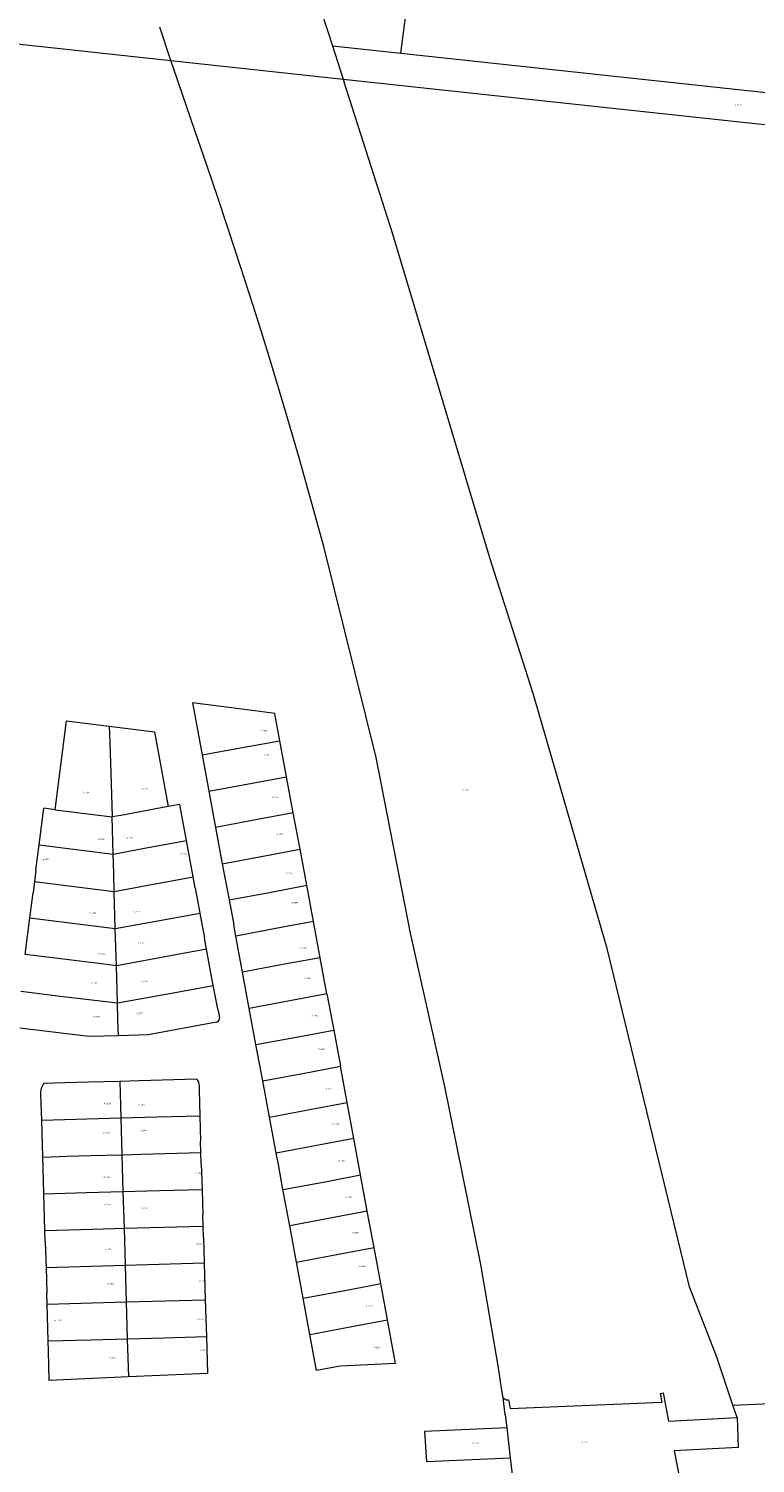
# Model space of a CAD drawing. Header units: metres. Extents: x 167994 to 179068, y 384202 to 399703.
# Tile 10 of 19: x 177687 to 177871, y 387469 to 387831. Entities that reach past the tile are written whole.
import ezdxf
from ezdxf.enums import TextEntityAlignment as Align

# ---------------------------------------------------------------- set-up
doc = ezdxf.new("R2010")
doc.units = ezdxf.units.M
doc.layers.get('0').update_dxf_attribs({"lineweight": 18})
doc.layers.add('B-WE-KG-GRENS_PERCEEL-G', color=150, linetype='Continuous', lineweight=18, true_color=0x007fff)
doc.layers.add('B-WE-KG-GRENS_PERCEEL-S', color=150, linetype='Continuous', lineweight=18, true_color=0x007fff)
doc.styles.add('NLCS-ISO', font='NLCS-ISO.ttf')

# ---------------------------------------------------------------- blocks, each defined once
blk = doc.blocks.new('SKG-PERCEELNUMMER-SO')
at = {"style": 'NLCS-ISO', "oblique": 10, "flags": 1}
for tag, p in [('GEMEENTECODE', (0, 2.6)), ('PERCEELGROOTTE', (0, -2.4))]:
    blk.add_attdef(tag, text='', height=1.8, dxfattribs=at).set_placement(p, align=Align.MIDDLE_CENTER)
at = {"style": 'NLCS-ISO', "oblique": 10}
blk.add_attdef('SECTIE', text='', height=1.8, dxfattribs=at).set_placement((-0.5, 0), align=Align.MIDDLE_RIGHT)
blk.add_attdef('PERCEELNUMMER', text='', height=1.8, dxfattribs=at).set_placement((0.5, 0), align=Align.MIDDLE_LEFT)

msp = doc.modelspace()

# ---------------------------------------------------------------- linework, layer by layer
at = {"layer": 'B-WE-KG-GRENS_PERCEEL-G', "flags": 128}
for points in [[(177781.332, 387825.089), (177806.133, 388015.72)], [(177751.475, 387865.365), (177764.017, 387826.956)], [(177652.527, 387830.838), (177723.261, 387823.213)], [(177723.261, 387823.213), (177720.464, 387831.651)], [(177764.017, 387826.956), (177781.332, 387825.089)], [(177764.017, 387826.956), (177766.771, 387818.522)], [(177807.14, 387485.61), (177806.74, 387488.11), (177805.98, 387493.21), (177801.5, 387519.28), (177792.4, 387564.26), (177783.78, 387602.92), (177775.1, 387647.25), (177761.87, 387700.5), (177758.795, 387711.716), (177755.632, 387722.907), (177752.36, 387734.146), (177749, 387745.36), (177746.529, 387753.372), (177743.994, 387761.363), (177739.614, 387774.867), (177735.17, 387788.35), (177732.317, 387796.829), (177729.401, 387805.286), (177724.889, 387818.304), (177723.261, 387823.213)], [(177723.261, 387823.213), (177766.771, 387818.522)], [(177781.332, 387825.089), (177932.233, 387808.821)], [(177766.771, 387818.522), (177767.016, 387817.774)], [(177766.771, 387818.522), (177944.339, 387799.38)], [(177865.166, 387483.834), (177861.146, 387495.912), (177854.228, 387513.661), (177833.423, 387599.039), (177814.7, 387663.4), (177803.738, 387697.918), (177792.029, 387736.954), (177779.268, 387779.358), (177767.016, 387817.774)], [(177749.494, 387658.429), (177744.417, 387659.076), (177728.705, 387661.049), (177731.14, 387647.923)], [(177694.06, 387634.088), (177696.896, 387656.509), (177707.691, 387655.155)], [(177750.777, 387651.527), (177749.595, 387657.885), (177749.494, 387658.429)], [(177707.691, 387655.155), (177707.845, 387651.098), (177708.059, 387643.295), (177708.393, 387632.28)], [(177707.691, 387655.155), (177719.083, 387653.727), (177722.555, 387634.9)], [(177731.14, 387647.923), (177741.741, 387649.86), (177750.777, 387651.527)], [(177752.467, 387642.435), (177750.777, 387651.527)], [(177731.14, 387647.923), (177732.833, 387638.797)], [(177732.833, 387638.797), (177752.467, 387642.435)], [(177754.166, 387633.296), (177752.467, 387642.435)], [(177732.833, 387638.797), (177734.531, 387629.647)], [(177689.995, 387625.251), (177691.15, 387634.454)], [(177694.06, 387634.088), (177691.15, 387634.454)], [(177722.555, 387634.9), (177710.595, 387632.68)], [(177726, 387632.654), (177725.484, 387635.441), (177722.555, 387634.9)], [(177694.06, 387634.088), (177708.393, 387632.28)], [(177710.595, 387632.68), (177708.393, 387632.28)], [(177708.668, 387622.881), (177708.393, 387632.28)], [(177727.178, 387626.295), (177726, 387632.654)], [(177754.166, 387633.296), (177745.145, 387631.613), (177734.531, 387629.647)], [(177755.865, 387624.158), (177754.166, 387633.296)], [(177734.531, 387629.647), (177736.233, 387620.477)], [(177689.187, 387618.809), (177689.995, 387625.251)], [(177689.995, 387625.251), (177700.691, 387623.87), (177708.668, 387622.881)], [(177708.668, 387622.881), (177716.572, 387624.355), (177727.178, 387626.295)], [(177728.867, 387617.172), (177727.178, 387626.295)], [(177736.233, 387620.477), (177755.865, 387624.158)], [(177757.563, 387615.024), (177755.865, 387624.158)], [(177708.943, 387613.495), (177708.811, 387617.991), (177708.668, 387622.881)], [(177736.233, 387620.477), (177737.927, 387611.351)], [(177689.187, 387618.809), (177688.827, 387615.984)], [(177708.943, 387613.495), (177716.975, 387614.979), (177728.867, 387617.172)], [(177729.385, 387614.376), (177728.867, 387617.172)], [(177687.662, 387606.79), (177688.468, 387613.162)], [(177688.827, 387615.984), (177688.468, 387613.162)], [(177688.827, 387615.984), (177700.838, 387614.49), (177708.943, 387613.495)], [(177709.218, 387604.109), (177708.943, 387613.495)], [(177729.385, 387614.376), (177730.562, 387608.026)], [(177737.927, 387611.351), (177748.531, 387613.317), (177757.563, 387615.024)], [(177759.264, 387605.874), (177757.563, 387615.024)], [(177737.927, 387611.351), (177739.103, 387605.013)], [(177686.492, 387597.541), (177687.662, 387606.79)], [(177687.662, 387606.79), (177698.366, 387605.424), (177709.218, 387604.109)], [(177709.218, 387604.109), (177719.972, 387606.074), (177730.562, 387608.026)], [(177730.562, 387608.026), (177731.734, 387601.699)], [(177759.264, 387605.874), (177751.538, 387604.433), (177739.63, 387602.185)], [(177760.961, 387596.741), (177759.264, 387605.874)], [(177709.493, 387594.703), (177709.218, 387604.109)], [(177739.63, 387602.185), (177739.103, 387605.013)], [(177740.149, 387599.399), (177739.63, 387602.185)], [(177732.255, 387598.906), (177709.493, 387594.703)], [(177732.255, 387598.906), (177731.734, 387601.699)], [(177733.963, 387589.757), (177732.255, 387598.906)], [(177741.328, 387593.085), (177740.149, 387599.399)], [(177709.493, 387594.703), (177705.687, 387595.172), (177686.492, 387597.541)], [(177709.767, 387585.327), (177709.493, 387594.703)], [(177760.961, 387596.741), (177751.943, 387595.076), (177741.328, 387593.085)], [(177762.661, 387587.597), (177760.961, 387596.741)], [(177743.033, 387583.95), (177741.328, 387593.085)], [(177685.328, 387588.34), (177696.037, 387586.982), (177709.767, 387585.327)], [(177709.767, 387585.327), (177723.364, 387587.803), (177733.963, 387589.757)], [(177735.145, 387583.427), (177733.963, 387589.757)], [(177762.661, 387587.597), (177743.033, 387583.95)], [(177762.661, 387587.597), (177764.361, 387578.454)], [(177709.986, 387577.041), (177709.893, 387581.029), (177709.767, 387585.327)], [(177744.739, 387574.812), (177743.033, 387583.95)], [(177734.731, 387580.479), (177717.473, 387577.259), (177709.986, 387577.041)], [(177734.731, 387580.479), (177734.969, 387580.549), (177735.18, 387580.679), (177735.348, 387580.86), (177735.463, 387581.08), (177735.515, 387581.323), (177735.5, 387581.57)], [(177735.145, 387583.427), (177735.5, 387581.57)], [(177709.986, 387577.041), (177702.521, 387576.823), (177685.11, 387578.992)], [(177744.739, 387574.812), (177755.351, 387576.775), (177764.361, 387578.454)], [(177764.361, 387578.454), (177766.055, 387569.34)], [(177746.447, 387565.664), (177744.739, 387574.812)], [(177746.447, 387565.664), (177758.348, 387567.875), (177766.055, 387569.34)], [(177767.755, 387560.197), (177766.055, 387569.34)], [(177710.316, 387565.605), (177715.234, 387565.73), (177729.787, 387566.138)], [(177729.787, 387566.138), (177730.009, 387565.734), (177730.181, 387565.307), (177730.3, 387564.863), (177730.366, 387564.407)], [(177748.153, 387556.524), (177746.447, 387565.664)], [(177690.423, 387562.846), (177690.463, 387563.333), (177690.566, 387563.81), (177690.732, 387564.269), (177690.957, 387564.702), (177691.237, 387565.102)], [(177690.632, 387555.759), (177690.448, 387562.203), (177690.423, 387562.846)], [(177691.237, 387565.102), (177696.445, 387565.224), (177702.449, 387565.405), (177710.316, 387565.605)], [(177710.316, 387565.605), (177710.589, 387556.321)], [(177730.366, 387564.407), (177730.383, 387563.331)], [(177730.383, 387563.331), (177730.575, 387556.856)], [(177748.153, 387556.524), (177758.771, 387558.5), (177767.755, 387560.197)], [(177769.451, 387551.073), (177767.755, 387560.197)], [(177690.632, 387555.759), (177710.589, 387556.321)], [(177690.898, 387546.419), (177690.632, 387555.759)], [(177710.589, 387556.321), (177719.802, 387556.581), (177730.575, 387556.856)], [(177710.589, 387556.321), (177710.863, 387547.025)], [(177730.575, 387556.856), (177730.766, 387550.434)], [(177749.336, 387550.187), (177748.153, 387556.524)], [(177710.863, 387547.025), (177715.767, 387547.161), (177730.85, 387547.569)], [(177730.85, 387547.569), (177730.766, 387550.434)], [(177730.934, 387544.73), (177730.85, 387547.569)], [(177749.86, 387547.377), (177749.336, 387550.187)], [(177769.451, 387551.073), (177749.86, 387547.377)], [(177771.154, 387541.91), (177769.451, 387551.073)], [(177690.898, 387546.419), (177697.001, 387546.63), (177702.997, 387546.807), (177710.863, 387547.025)], [(177690.979, 387543.613), (177690.898, 387546.419)], [(177710.863, 387547.025), (177711.137, 387537.724)], [(177730.934, 387544.73), (177731.124, 387538.277)], [(177750.381, 387544.583), (177749.86, 387547.377)], [(177751.555, 387538.254), (177750.381, 387544.583)], [(177691.167, 387537.178), (177690.979, 387543.613)], [(177751.555, 387538.254), (177762.17, 387540.206), (177771.154, 387541.91)], [(177772.852, 387532.777), (177771.154, 387541.91)], [(177691.167, 387537.178), (177701.951, 387537.451), (177711.137, 387537.724)], [(177691.439, 387527.866), (177691.167, 387537.178)], [(177711.137, 387537.724), (177720.345, 387537.998), (177731.124, 387538.277)], [(177711.137, 387537.724), (177711.411, 387528.437)], [(177731.124, 387538.277), (177731.312, 387531.867)], [(177753.256, 387529.082), (177751.555, 387538.254)], [(177731.397, 387528.994), (177731.312, 387531.867)], [(177772.852, 387532.777), (177753.256, 387529.082)], [(177774.552, 387523.633), (177772.852, 387532.777)], [(177691.439, 387527.866), (177703.539, 387528.218), (177711.411, 387528.437)], [(177691.522, 387525.016), (177691.439, 387527.866)], [(177711.411, 387528.437), (177731.397, 387528.994)], [(177711.411, 387528.437), (177711.686, 387519.123)], [(177731.481, 387526.155), (177731.397, 387528.994)], [(177731.481, 387526.155), (177731.67, 387519.688)], [(177754.952, 387519.935), (177753.256, 387529.082)], [(177691.522, 387525.016), (177691.713, 387518.571)], [(177754.952, 387519.935), (177765.55, 387521.908), (177774.552, 387523.633)], [(177776.251, 387514.49), (177774.552, 387523.633)], [(177691.713, 387518.571), (177711.686, 387519.123)], [(177691.713, 387518.571), (177691.904, 387512.093)], [(177711.686, 387519.123), (177731.67, 387519.688)], [(177711.686, 387519.123), (177711.96, 387509.846)], [(177731.67, 387519.688), (177731.94, 387510.408)], [(177756.649, 387510.785), (177754.952, 387519.935)], [(177691.984, 387509.28), (177691.904, 387512.093)], [(177756.649, 387510.785), (177768.539, 387512.998), (177776.251, 387514.49)], [(177777.955, 387505.327), (177776.251, 387514.49)], [(177691.984, 387509.28), (177711.96, 387509.846)], [(177692.248, 387500.003), (177691.984, 387509.28)], [(177711.96, 387509.846), (177731.94, 387510.408)], [(177711.96, 387509.846), (177712.235, 387500.554)], [(177731.94, 387510.408), (177732.211, 387501.114)], [(177758.343, 387501.653), (177756.649, 387510.785)], [(177758.343, 387501.653), (177768.961, 387503.635), (177777.955, 387505.327)], [(177779.996, 387494.345), (177777.955, 387505.327)], [(177692.248, 387500.003), (177703.036, 387500.296), (177712.235, 387500.554)], [(177712.235, 387500.554), (177721.434, 387500.813), (177732.211, 387501.114)], [(177712.235, 387500.554), (177712.519, 387490.916)], [(177732.211, 387501.114), (177732.483, 387491.799), (177712.519, 387490.916)], [(177779.996, 387494.345), (177766.024, 387493.656), (177760.033, 387492.538), (177758.343, 387501.653)], [(177692.319, 387497.495), (177692.248, 387500.003)], [(177712.519, 387490.916), (177692.532, 387490.031), (177692.319, 387497.495)], [(177808.53, 387485.16), (177808.92, 387482.93), (177847.282, 387484.598), (177846.87, 387486.74)], [(177846.87, 387486.74), (177847.53, 387486.89)], [(177847.53, 387486.89), (177848.895, 387479.742), (177866.22, 387480.67)], [(177865.166, 387483.834), (177905.113, 387485.535), (177977.154, 387488.603)], [(177807.14, 387485.61), (177807.91, 387485.12)], [(177807.643, 387481.383), (177807.14, 387485.61)], [(177807.91, 387485.12), (177808.53, 387485.16)], [(177866.22, 387480.67), (177865.166, 387483.834)], [(177807.643, 387481.383), (177808.041, 387478.038)], [(177866.22, 387480.67), (177866.51, 387473.14)], [(177808.041, 387478.038), (177787.26, 387477.12), (177787.79, 387469.61), (177808.935, 387470.53)], [(177808.041, 387478.038), (177808.935, 387470.53)], [(177866.51, 387473.14), (177850.317, 387472.288), (177851.64, 387465.36)], [(177808.935, 387470.53), (177810.19, 387459.99)]]:
    msp.add_lwpolyline(points, dxfattribs=at)

# ---------------------------------------------------------------- block references
at = {"layer": 'B-WE-KG-GRENS_PERCEEL-S', "xscale": 0.2, "yscale": 0.2, "zscale": 0.2}
for p, values in [((177866.056, 387811.953), {'PERCEELNUMMER': '3232', 'SECTIE': 'N'}), ((177746.29, 387654.025), {'PERCEELNUMMER': '2954', 'SECTIE': 'N'}), ((177747.218, 387647.901), {'PERCEELNUMMER': '2955', 'SECTIE': 'N'}), ((177701.333, 387638.437), {'PERCEELNUMMER': '2924', 'SECTIE': 'N'}), ((177716.37, 387639.33), {'PERCEELNUMMER': '2925', 'SECTIE': 'N'}), ((177797.266, 387639.062), {'PERCEELNUMMER': '3234', 'SECTIE': 'N'}), ((177749.259, 387637.232), {'PERCEELNUMMER': '2956', 'SECTIE': 'N'}), ((177750.372, 387627.862), {'PERCEELNUMMER': '2957', 'SECTIE': 'N'}), ((177705.353, 387626.676), {'PERCEELNUMMER': '2926', 'SECTIE': 'N'}), ((177712.499, 387626.973), {'PERCEELNUMMER': '2929', 'SECTIE': 'N'}), ((177691.294, 387621.551), {'PERCEELNUMMER': '2927', 'SECTIE': 'N'}), ((177726.04, 387622.93), {'PERCEELNUMMER': '2930', 'SECTIE': 'N'}), ((177752.785, 387618.027), {'PERCEELNUMMER': '2958', 'SECTIE': 'N'}), ((177754.084, 387610.605), {'PERCEELNUMMER': '2959', 'SECTIE': 'N'}), ((177703.119, 387608.066), {'PERCEELNUMMER': '2928', 'SECTIE': 'N'}), ((177714.136, 387608.364), {'PERCEELNUMMER': '2931', 'SECTIE': 'N'}), ((177715.327, 387600.473), {'PERCEELNUMMER': '2935', 'SECTIE': 'N'}), ((177756.329, 387599.175), {'PERCEELNUMMER': '2960', 'SECTIE': 'N'}), ((177705.353, 387597.793), {'PERCEELNUMMER': '2932', 'SECTIE': 'N'}), ((177757.442, 387591.567), {'PERCEELNUMMER': '2961', 'SECTIE': 'N'}), ((177703.566, 387590.349), {'PERCEELNUMMER': '2933', 'SECTIE': 'N'}), ((177716.072, 387590.796), {'PERCEELNUMMER': '2936', 'SECTIE': 'N'}), ((177703.979, 387581.841), {'PERCEELNUMMER': '2934', 'SECTIE': 'N'}), ((177714.871, 387582.669), {'PERCEELNUMMER': '2937', 'SECTIE': 'N'}), ((177759.205, 387582.104), {'PERCEELNUMMER': '2962', 'SECTIE': 'N'}), ((177760.875, 387573.661), {'PERCEELNUMMER': '2963', 'SECTIE': 'N'}), ((177762.767, 387563.697), {'PERCEELNUMMER': '2964', 'SECTIE': 'N'}), ((177706.835, 387559.939), {'PERCEELNUMMER': '2938', 'SECTIE': 'N'}), ((177715.413, 387559.625), {'PERCEELNUMMER': '2940', 'SECTIE': 'N'}), ((177764.437, 387554.791), {'PERCEELNUMMER': '2965', 'SECTIE': 'N'}), ((177706.522, 387552.512), {'PERCEELNUMMER': '2939', 'SECTIE': 'N'}), ((177715.936, 387553.139), {'PERCEELNUMMER': '2941', 'SECTIE': 'N'}), ((177766.015, 387545.513), {'PERCEELNUMMER': '2966', 'SECTIE': 'N'}), ((177706.626, 387541.424), {'PERCEELNUMMER': '2942', 'SECTIE': 'N'}), ((177729.873, 387542.297), {'PERCEELNUMMER': '2945', 'SECTIE': 'N'}), ((177706.835, 387534.416), {'PERCEELNUMMER': '2943', 'SECTIE': 'N'}), ((177716.145, 387533.579), {'PERCEELNUMMER': '2946', 'SECTIE': 'N'}), ((177767.685, 387536.235), {'PERCEELNUMMER': '2967', 'SECTIE': 'N'}), ((177769.466, 387527.31), {'PERCEELNUMMER': '2968', 'SECTIE': 'N'}), ((177707.149, 387523.119), {'PERCEELNUMMER': '2944', 'SECTIE': 'N'}), ((177730.011, 387524.511), {'PERCEELNUMMER': '2947', 'SECTIE': 'N'}), ((177771.229, 387518.867), {'PERCEELNUMMER': '2969', 'SECTIE': 'N'}), ((177730.838, 387515.135), {'PERCEELNUMMER': '2951', 'SECTIE': 'N'}), ((177707.672, 387514.437), {'PERCEELNUMMER': '2948', 'SECTIE': 'N'}), ((177772.899, 387508.848), {'PERCEELNUMMER': '2970', 'SECTIE': 'N'}), ((177694.3, 387505.208), {'PERCEELNUMMER': '2949', 'SECTIE': 'N'}), ((177730.286, 387505.484), {'PERCEELNUMMER': '2952', 'SECTIE': 'N'}), ((177731.114, 387497.624), {'PERCEELNUMMER': '2953', 'SECTIE': 'N'}), ((177774.94, 387498.364), {'PERCEELNUMMER': '2971', 'SECTIE': 'N'}), ((177708.091, 387495.817), {'PERCEELNUMMER': '2950', 'SECTIE': 'N'}), ((177799.711, 387474.243), {'PERCEELNUMMER': '4470', 'SECTIE': 'N'}), ((177827.407, 387474.416), {'PERCEELNUMMER': '3235', 'SECTIE': 'N'})]:
    msp.add_blockref('SKG-PERCEELNUMMER-SO', p, dxfattribs=at).add_auto_attribs(values)

doc.saveas('drawing.dxf')
